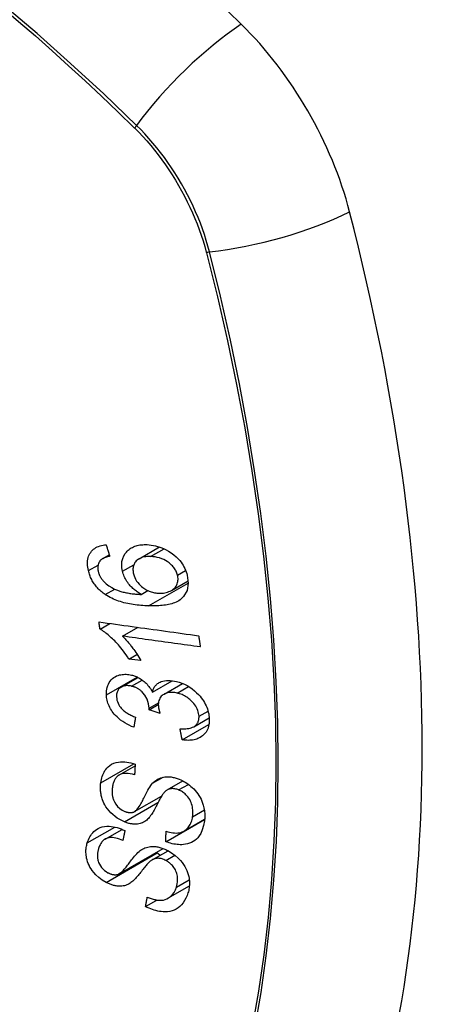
# Model space of a CAD drawing. Header units: inches. Extents: x 241.9 to 284.8, y 91.2 to 133.8.
# Tile 19 of 33: x 244.962 to 245.265, y 130.07 to 130.769. Entities that reach past the tile are written whole.
import ezdxf

# ---------------------------------------------------------------- set-up
doc = ezdxf.new("R2010")
doc.units = ezdxf.units.IN
doc.header["$MEASUREMENT"] = 0
doc.layers.add('Visible Edges(ANSI)', color=7, linetype='Continuous', lineweight=25)
doc.layers.add('Visible Tangent Edges(ANSI)', color=7, linetype='Continuous', lineweight=25)

msp = doc.modelspace()

# ---------------------------------------------------------------- linework, layer by layer
at = {"layer": 'Visible Edges(ANSI)'}
for p, q in [((245.02084, 130.38637), (245.02553, 130.38907)), ((245.04663, 130.38628), (245.06117, 130.39465)), ((245.06966, 130.36382), (245.08147, 130.37062)), ((245.04807, 130.36101), (245.05282, 130.36375)), ((245.01894, 130.33632), (245.02602, 130.3404)), ((245.03498, 130.33134), (245.04592, 130.33764)), ((245.03943, 130.31516), (245.04517, 130.31847)), ((245.04783, 130.31402), (245.03943, 130.31516)), ((245.03403, 130.29524), (245.0459, 130.30208)), ((245.05609, 130.29167), (245.07014, 130.29976)), ((245.06438, 130.29021), (245.07758, 130.29781)), ((245.05383, 130.27905), (245.06031, 130.28278)), ((245.06156, 130.27642), (245.05383, 130.27905)), ((245.08553, 130.26714), (245.0964, 130.2734)), ((245.07726, 130.25778), (245.09624, 130.26871)), ((245.03239, 130.23285), (245.04383, 130.23943)), ((245.06669, 130.22226), (245.07777, 130.22864)), ((245.04349, 130.20685), (245.0626, 130.21785)), ((245.06562, 130.18552), (245.09307, 130.20133)), ((245.07842, 130.19296), (245.09319, 130.20147)), ((245.09307, 130.20133), (245.09308, 130.2014)), ((245.09317, 130.20126), (245.09307, 130.20133)), ((245.02259, 130.18738), (245.03459, 130.19429)), ((245.0325, 130.16278), (245.0637, 130.18075)), ((245.05603, 130.17265), (245.06727, 130.17913)), ((245.06718, 130.14536), (245.08235, 130.1541)), ((245.05125, 130.13949), (245.05935, 130.14415))]:
    msp.add_line(p, q, dxfattribs=at)
at = {"layer": 'Visible Edges(ANSI)', "flags": 128}
for points in [[(245.0107, 130.37789), (245.01045, 130.37908), (245.01025, 130.38027), (245.01011, 130.38146), (245.01005, 130.38263), (245.01005, 130.38378), (245.01014, 130.38491), (245.0103, 130.38601), (245.01055, 130.38707), (245.01087, 130.38807), (245.01128, 130.38903), (245.01176, 130.38995), (245.01232, 130.39081), (245.01295, 130.39162), (245.01364, 130.39236), (245.0144, 130.39303), (245.01522, 130.39364), (245.01609, 130.39419), (245.01702, 130.39466), (245.01798, 130.39507), (245.01898, 130.39542), (245.02002, 130.39571), (245.02108, 130.39594), (245.02216, 130.39612), (245.02327, 130.39624)], [(245.02327, 130.39624), (245.02338, 130.3959), (245.02348, 130.39556), (245.02359, 130.39522), (245.0237, 130.39488), (245.02381, 130.39454), (245.02391, 130.3942), (245.02402, 130.39386), (245.02413, 130.39352), (245.02423, 130.39318), (245.02434, 130.39284), (245.02445, 130.3925), (245.02456, 130.39216), (245.02466, 130.39182), (245.02477, 130.39148), (245.02488, 130.39113), (245.02499, 130.39079), (245.02509, 130.39045), (245.0252, 130.39011), (245.02531, 130.38977), (245.02542, 130.38943), (245.02553, 130.38909), (245.02563, 130.38875), (245.02574, 130.38841), (245.02585, 130.38807)], [(245.03491, 130.37744), (245.03447, 130.37984), (245.03434, 130.3822), (245.03454, 130.38446), (245.03507, 130.38657), (245.03588, 130.38844), (245.03678, 130.38992), (245.03763, 130.39101), (245.03829, 130.39174), (245.03893, 130.39236), (245.03962, 130.39294), (245.04034, 130.39347), (245.0411, 130.39396), (245.0419, 130.3944), (245.04274, 130.39479), (245.0436, 130.39514), (245.0445, 130.39544), (245.04541, 130.39569), (245.04635, 130.3959), (245.0473, 130.39607), (245.04827, 130.39619), (245.04926, 130.39627), (245.05026, 130.39632), (245.05127, 130.39633), (245.0523, 130.39631)], [(245.0523, 130.39631), (245.05379, 130.39622), (245.05529, 130.39605), (245.0568, 130.39581), (245.05832, 130.39548), (245.05984, 130.39507), (245.06136, 130.39459), (245.06287, 130.39403), (245.06437, 130.39338), (245.06593, 130.39263), (245.06765, 130.39169), (245.06946, 130.39053), (245.07134, 130.38913), (245.07305, 130.38764), (245.07444, 130.38623), (245.07555, 130.38495), (245.07642, 130.38385), (245.07717, 130.38277), (245.07787, 130.38167), (245.07851, 130.38054), (245.07908, 130.37939), (245.0796, 130.37823), (245.08005, 130.37705), (245.08044, 130.37587), (245.08077, 130.37469)], [(245.01935, 130.38524), (245.01913, 130.38498), (245.01893, 130.38471), (245.01873, 130.38444), (245.01855, 130.38416), (245.01838, 130.38387), (245.01822, 130.38357), (245.01807, 130.38326), (245.01794, 130.38295), (245.01782, 130.38262), (245.01771, 130.3823), (245.01762, 130.38196), (245.01754, 130.38162), (245.01748, 130.38128), (245.01743, 130.38092), (245.01739, 130.38056), (245.01737, 130.3802), (245.01737, 130.37982), (245.01738, 130.37945), (245.0174, 130.37907), (245.01743, 130.37868), (245.01748, 130.3783), (245.01755, 130.37791), (245.01762, 130.37752), (245.01771, 130.37714)], [(245.02585, 130.38807), (245.02555, 130.38801), (245.02525, 130.38795), (245.02495, 130.38788), (245.02465, 130.38781), (245.02435, 130.38773), (245.02405, 130.38765), (245.02375, 130.38756), (245.02345, 130.38747), (245.02316, 130.38738), (245.02287, 130.38728), (245.02258, 130.38718), (245.0223, 130.38707), (245.02202, 130.38695), (245.02175, 130.38683), (245.02148, 130.38671), (245.02122, 130.38658), (245.02096, 130.38644), (245.02071, 130.3863), (245.02046, 130.38614), (245.02022, 130.38598), (245.01999, 130.38581), (245.01977, 130.38563), (245.01955, 130.38544), (245.01935, 130.38524)], [(245.05485, 130.38787), (245.05366, 130.38789), (245.05249, 130.38785), (245.05134, 130.38774), (245.05022, 130.38757), (245.04913, 130.38731), (245.0481, 130.38697), (245.04712, 130.38654), (245.0462, 130.38602), (245.04538, 130.38541), (245.0447, 130.38478), (245.04416, 130.38416), (245.04373, 130.38357), (245.04339, 130.38302), (245.0431, 130.38244), (245.04285, 130.38183), (245.04264, 130.3812), (245.04249, 130.38054), (245.04238, 130.37986), (245.04233, 130.37917), (245.04232, 130.37845), (245.04236, 130.37773), (245.04244, 130.37699), (245.04257, 130.37625), (245.04273, 130.37551)], [(245.07393, 130.37473), (245.07373, 130.37542), (245.0735, 130.3761), (245.07323, 130.37678), (245.07293, 130.37745), (245.07258, 130.37811), (245.07219, 130.37877), (245.07176, 130.37941), (245.0713, 130.38003), (245.07081, 130.38063), (245.07029, 130.38122), (245.06974, 130.38178), (245.06918, 130.38231), (245.06859, 130.38283), (245.06798, 130.38332), (245.06735, 130.3838), (245.06655, 130.38436), (245.06552, 130.38499), (245.06426, 130.38566), (245.06277, 130.38631), (245.06118, 130.38686), (245.05958, 130.38728), (245.05799, 130.38758), (245.05641, 130.38777), (245.05485, 130.38787)], [(245.02262, 130.36091), (245.02188, 130.36143), (245.02115, 130.36197), (245.02044, 130.36252), (245.01974, 130.36311), (245.01906, 130.36371), (245.0184, 130.36433), (245.01775, 130.36497), (245.01713, 130.36563), (245.01653, 130.36631), (245.01596, 130.367), (245.01541, 130.36771), (245.01489, 130.36844), (245.01439, 130.36918), (245.01391, 130.36993), (245.01347, 130.3707), (245.01305, 130.37148), (245.01267, 130.37226), (245.01231, 130.37305), (245.01198, 130.37385), (245.01167, 130.37465), (245.01139, 130.37545), (245.01114, 130.37626), (245.01091, 130.37707), (245.0107, 130.37789)], [(245.01771, 130.37714), (245.01779, 130.37683), (245.01787, 130.37652), (245.01796, 130.37621), (245.01806, 130.3759), (245.01817, 130.37559), (245.01829, 130.37528), (245.01841, 130.37498), (245.01854, 130.37467), (245.01868, 130.37437), (245.01882, 130.37407), (245.01898, 130.37377), (245.01914, 130.37348), (245.01931, 130.37318), (245.01949, 130.37289), (245.01967, 130.37261), (245.01986, 130.37233), (245.02005, 130.37205), (245.02026, 130.37177), (245.02047, 130.37151), (245.02068, 130.37124), (245.02091, 130.37098), (245.02113, 130.37072), (245.02137, 130.37047), (245.02161, 130.37021)], [(245.04807, 130.36101), (245.04739, 130.36141), (245.04671, 130.36183), (245.04605, 130.36226), (245.04539, 130.36271), (245.04474, 130.36318), (245.0441, 130.36366), (245.04348, 130.36417), (245.04286, 130.36469), (245.04225, 130.36525), (245.04164, 130.36583), (245.04103, 130.36646), (245.04043, 130.36713), (245.03983, 130.36784), (245.03924, 130.36859), (245.03865, 130.3694), (245.03808, 130.37025), (245.03754, 130.37111), (245.03704, 130.37198), (245.03658, 130.37287), (245.03616, 130.37377), (245.03578, 130.37468), (245.03545, 130.3756), (245.03516, 130.37651), (245.03491, 130.37744)], [(245.04273, 130.37551), (245.04311, 130.37422), (245.0436, 130.37295), (245.04421, 130.37171), (245.04493, 130.37051), (245.04577, 130.36935), (245.04669, 130.36829), (245.0476, 130.36737), (245.04846, 130.3666), (245.04923, 130.36597), (245.04994, 130.36544), (245.05067, 130.36495), (245.05142, 130.36449), (245.05218, 130.36407), (245.05295, 130.36369), (245.05373, 130.36334), (245.05453, 130.36303), (245.05533, 130.36276), (245.05613, 130.36253), (245.05693, 130.36233), (245.05772, 130.36217), (245.05852, 130.36204), (245.05931, 130.36194), (245.0601, 130.36188), (245.06088, 130.36184)], [(245.08077, 130.37469), (245.08154, 130.36897), (245.08069, 130.36375), (245.07828, 130.3595), (245.07584, 130.35716), (245.07482, 130.35648), (245.07389, 130.35595), (245.07292, 130.35548), (245.07191, 130.35506), (245.07087, 130.35468), (245.06981, 130.35435), (245.06873, 130.35407), (245.06764, 130.35381), (245.06652, 130.3536), (245.06538, 130.35341), (245.06422, 130.35325), (245.06304, 130.35312), (245.06185, 130.35301), (245.06065, 130.35293), (245.05943, 130.35287), (245.05822, 130.35283), (245.05701, 130.35281), (245.05579, 130.35281), (245.05458, 130.35283), (245.05339, 130.35286)], [(245.06088, 130.36184), (245.06194, 130.36183), (245.06297, 130.36187), (245.06398, 130.36197), (245.06497, 130.36213), (245.06594, 130.36235), (245.0669, 130.36262), (245.06784, 130.36295), (245.06875, 130.36335), (245.06962, 130.3638), (245.07042, 130.3643), (245.07116, 130.36487), (245.07184, 130.3655), (245.07244, 130.3662), (245.07297, 130.36696), (245.07339, 130.36775), (245.07372, 130.36855), (245.07397, 130.36934), (245.07413, 130.37011), (245.07424, 130.37086), (245.07429, 130.3716), (245.07428, 130.37237), (245.07422, 130.37315), (245.0741, 130.37394), (245.07393, 130.37473)], [(245.02161, 130.37021), (245.02336, 130.36859), (245.02526, 130.36715), (245.02727, 130.3659), (245.02933, 130.36483), (245.03127, 130.36399), (245.03296, 130.36337), (245.03434, 130.36294), (245.03532, 130.36268), (245.0361, 130.36249), (245.03689, 130.36231), (245.03769, 130.36215), (245.03849, 130.362), (245.0393, 130.36186), (245.04011, 130.36173), (245.04093, 130.36162), (245.04174, 130.36151), (245.04256, 130.36142), (245.04336, 130.36134), (245.04417, 130.36126), (245.04497, 130.3612), (245.04576, 130.36114), (245.04654, 130.36109), (245.04731, 130.36105), (245.04807, 130.36101)], [(245.05339, 130.35286), (245.05204, 130.35291), (245.05068, 130.35298), (245.04933, 130.35306), (245.04797, 130.35317), (245.04661, 130.3533), (245.04526, 130.35344), (245.04391, 130.35361), (245.04256, 130.3538), (245.04122, 130.35402), (245.03989, 130.35426), (245.03857, 130.35452), (245.03726, 130.35481), (245.03596, 130.35513), (245.03467, 130.35548), (245.0334, 130.35585), (245.03215, 130.35626), (245.03091, 130.3567), (245.02969, 130.35717), (245.02848, 130.35768), (245.02728, 130.35823), (245.02608, 130.35883), (245.02491, 130.35947), (245.02375, 130.36016), (245.02262, 130.36091)], [(245.01894, 130.33632), (245.01891, 130.33654), (245.01888, 130.33675), (245.01885, 130.33697), (245.01882, 130.33718), (245.01879, 130.3374), (245.01875, 130.33761), (245.01872, 130.33783), (245.01869, 130.33804), (245.01866, 130.33826), (245.01863, 130.33847), (245.0186, 130.33869), (245.01857, 130.3389), (245.01854, 130.33912), (245.01851, 130.33933), (245.01848, 130.33955), (245.01845, 130.33976), (245.01842, 130.33998), (245.01839, 130.34019), (245.01836, 130.34041), (245.01833, 130.34062), (245.0183, 130.34084), (245.01827, 130.34105), (245.01824, 130.34127), (245.01821, 130.34148)], [(245.01821, 130.34148), (245.02114, 130.34108), (245.02407, 130.34067), (245.02701, 130.34026), (245.02995, 130.33985), (245.0329, 130.33944), (245.03586, 130.33903), (245.03881, 130.33862), (245.04177, 130.33821), (245.04474, 130.3378), (245.0477, 130.33739), (245.05066, 130.33698), (245.05363, 130.33657), (245.05659, 130.33616), (245.05955, 130.33575), (245.06251, 130.33534), (245.06547, 130.33493), (245.06842, 130.33452), (245.07137, 130.33411), (245.07431, 130.3337), (245.07725, 130.3333), (245.08018, 130.33289), (245.0831, 130.33249), (245.08602, 130.33208), (245.08892, 130.33168)], [(245.03943, 130.31516), (245.03848, 130.31665), (245.03753, 130.31807), (245.03659, 130.31942), (245.03565, 130.3207), (245.03471, 130.32192), (245.03378, 130.32308), (245.03287, 130.32417), (245.03196, 130.32521), (245.03108, 130.32619), (245.03021, 130.32712), (245.02936, 130.32799), (245.02853, 130.32881), (245.02773, 130.32958), (245.02696, 130.3303), (245.02621, 130.33098), (245.02546, 130.33164), (245.02469, 130.33229), (245.0239, 130.33293), (245.0231, 130.33356), (245.02229, 130.33416), (245.02147, 130.33474), (245.02063, 130.3353), (245.01979, 130.33583), (245.01894, 130.33632)], [(245.03498, 130.33134), (245.03547, 130.33086), (245.03595, 130.33037), (245.03643, 130.32987), (245.0369, 130.32936), (245.03737, 130.32884), (245.03783, 130.32832), (245.03828, 130.32779), (245.03873, 130.32726), (245.03917, 130.32672), (245.03961, 130.32618), (245.04004, 130.32564), (245.04046, 130.3251), (245.04087, 130.32456), (245.04128, 130.32403), (245.04174, 130.32341), (245.04228, 130.32267), (245.04289, 130.32182), (245.04356, 130.32088), (245.04426, 130.31985), (245.04498, 130.31876), (245.04572, 130.31762), (245.04645, 130.31644), (245.04716, 130.31523), (245.04783, 130.31402)], [(245.09013, 130.32374), (245.08785, 130.32405), (245.08556, 130.32437), (245.08328, 130.32468), (245.08098, 130.325), (245.07869, 130.32531), (245.07639, 130.32563), (245.07409, 130.32595), (245.07179, 130.32626), (245.06949, 130.32658), (245.06719, 130.3269), (245.06488, 130.32722), (245.06258, 130.32753), (245.06027, 130.32785), (245.05797, 130.32817), (245.05566, 130.32849), (245.05336, 130.3288), (245.05106, 130.32912), (245.04875, 130.32944), (245.04645, 130.32976), (245.04415, 130.33007), (245.04186, 130.33039), (245.03956, 130.33071), (245.03727, 130.33102), (245.03498, 130.33134)], [(245.08892, 130.33168), (245.08897, 130.33135), (245.08902, 130.33102), (245.08907, 130.33069), (245.08912, 130.33036), (245.08917, 130.33003), (245.08922, 130.32969), (245.08927, 130.32936), (245.08932, 130.32903), (245.08937, 130.3287), (245.08942, 130.32837), (245.08947, 130.32804), (245.08952, 130.32771), (245.08957, 130.32738), (245.08963, 130.32705), (245.08968, 130.32671), (245.08973, 130.32638), (245.08978, 130.32605), (245.08983, 130.32572), (245.08988, 130.32539), (245.08993, 130.32506), (245.08998, 130.32473), (245.09003, 130.3244), (245.09008, 130.32407), (245.09013, 130.32374)], [(245.02347, 130.28984), (245.02346, 130.29119), (245.02354, 130.29252), (245.02372, 130.29381), (245.02401, 130.29505), (245.02439, 130.29625), (245.02488, 130.29739), (245.02547, 130.29847), (245.02614, 130.29948), (245.0269, 130.3004), (245.02775, 130.30124), (245.0287, 130.30199), (245.02971, 130.30263), (245.03074, 130.30314), (245.03177, 130.30354), (245.03277, 130.30383), (245.03374, 130.30404), (245.03465, 130.30419), (245.03556, 130.30428), (245.03648, 130.30432), (245.03742, 130.30432), (245.03836, 130.30426), (245.03932, 130.30415), (245.04029, 130.30399), (245.04127, 130.30378)], [(245.04127, 130.30378), (245.04193, 130.30361), (245.04259, 130.30342), (245.04324, 130.30321), (245.04389, 130.30297), (245.04454, 130.30271), (245.04519, 130.30243), (245.04583, 130.30212), (245.04646, 130.30179), (245.04708, 130.30144), (245.0477, 130.30107), (245.04832, 130.30067), (245.04896, 130.30022), (245.04962, 130.29972), (245.05029, 130.29918), (245.05097, 130.29858), (245.05165, 130.29793), (245.05233, 130.29722), (245.05297, 130.29648), (245.05358, 130.29572), (245.05415, 130.29494), (245.05468, 130.29414), (245.05518, 130.29333), (245.05565, 130.29251), (245.05609, 130.29167)], [(245.05609, 130.29167), (245.05624, 130.29228), (245.05643, 130.29287), (245.05664, 130.29345), (245.05688, 130.29401), (245.05714, 130.29455), (245.05744, 130.29507), (245.05776, 130.29557), (245.05812, 130.29606), (245.05851, 130.29652), (245.05892, 130.29695), (245.05936, 130.29735), (245.05983, 130.29773), (245.06033, 130.29807), (245.06089, 130.29841), (245.06158, 130.29877), (245.06244, 130.29913), (245.06346, 130.29945), (245.06466, 130.29972), (245.06601, 130.29989), (245.06741, 130.29994), (245.06883, 130.29989), (245.07028, 130.29974), (245.07175, 130.29951), (245.07323, 130.29919)], [(245.07323, 130.29919), (245.07516, 130.29867), (245.07707, 130.298), (245.07898, 130.2972), (245.08084, 130.29625), (245.08264, 130.29517), (245.08437, 130.29395), (245.08602, 130.29262), (245.0875, 130.29127), (245.08879, 130.28995), (245.0899, 130.28871), (245.09081, 130.28758), (245.0916, 130.28651), (245.09234, 130.28542), (245.09302, 130.28432), (245.09363, 130.28319), (245.09419, 130.28204), (245.09469, 130.28088), (245.09512, 130.27972), (245.09549, 130.27856), (245.0958, 130.2774), (245.09604, 130.27624), (245.09623, 130.27508), (245.09636, 130.27393), (245.09644, 130.27279)], [(245.0414, 130.29587), (245.04067, 130.29603), (245.03994, 130.29615), (245.03922, 130.29624), (245.03851, 130.29628), (245.03781, 130.29627), (245.03712, 130.29622), (245.03646, 130.29613), (245.03583, 130.29598), (245.03521, 130.29579), (245.03463, 130.29555), (245.03406, 130.29526), (245.03353, 130.29493), (245.03303, 130.29455), (245.03258, 130.29413), (245.03217, 130.29368), (245.03181, 130.29319), (245.0315, 130.29267), (245.03124, 130.29211), (245.03102, 130.29152), (245.03086, 130.29091), (245.03075, 130.29027), (245.03067, 130.28962), (245.03065, 130.28895), (245.03066, 130.28827)], [(245.05388, 130.28026), (245.05343, 130.28342), (245.05235, 130.28657), (245.05074, 130.28951), (245.04942, 130.29127), (245.04892, 130.29181), (245.04858, 130.29214), (245.04824, 130.29246), (245.04789, 130.29276), (245.04753, 130.29305), (245.04716, 130.29332), (245.04678, 130.29359), (245.04639, 130.29384), (245.046, 130.29408), (245.04559, 130.29431), (245.04519, 130.29452), (245.04477, 130.29472), (245.04436, 130.29491), (245.04394, 130.29508), (245.04352, 130.29524), (245.0431, 130.29539), (245.04267, 130.29553), (245.04225, 130.29565), (245.04183, 130.29577), (245.0414, 130.29587)], [(245.0737, 130.29098), (245.07289, 130.29116), (245.07209, 130.2913), (245.07129, 130.29141), (245.0705, 130.29147), (245.06972, 130.2915), (245.06895, 130.29148), (245.0682, 130.29142), (245.06746, 130.29132), (245.06675, 130.29116), (245.06607, 130.29096), (245.06542, 130.29072), (245.06479, 130.29043), (245.06419, 130.29009), (245.0636, 130.2897), (245.06301, 130.28923), (245.06244, 130.28868), (245.0619, 130.28804), (245.06143, 130.28732), (245.06104, 130.28654), (245.06074, 130.28571), (245.06052, 130.28484), (245.06038, 130.28393), (245.06032, 130.28299), (245.06033, 130.28203)], [(245.08919, 130.27456), (245.0891, 130.27558), (245.08894, 130.2766), (245.08869, 130.27764), (245.08836, 130.27867), (245.08794, 130.27969), (245.08744, 130.2807), (245.08685, 130.2817), (245.08621, 130.28265), (245.08554, 130.28352), (245.08485, 130.28432), (245.08418, 130.28505), (245.08349, 130.28572), (245.08278, 130.28636), (245.08204, 130.28697), (245.08128, 130.28755), (245.08049, 130.28809), (245.07968, 130.28859), (245.07885, 130.28906), (245.07801, 130.28948), (245.07716, 130.28986), (245.0763, 130.29019), (245.07544, 130.29049), (245.07457, 130.29075), (245.0737, 130.29098)], [(245.04293, 130.26668), (245.04131, 130.26736), (245.0397, 130.2681), (245.03812, 130.26892), (245.03656, 130.26982), (245.03504, 130.2708), (245.03357, 130.27186), (245.03221, 130.27297), (245.03101, 130.27405), (245.02998, 130.2751), (245.02908, 130.2761), (245.02832, 130.27704), (245.02763, 130.27796), (245.02699, 130.2789), (245.02641, 130.27986), (245.02587, 130.28083), (245.02539, 130.28182), (245.02496, 130.28283), (245.02459, 130.28383), (245.02428, 130.28484), (245.02401, 130.28584), (245.02381, 130.28685), (245.02365, 130.28785), (245.02354, 130.28885), (245.02347, 130.28984)], [(245.03066, 130.28827), (245.03076, 130.28717), (245.03096, 130.28606), (245.03127, 130.28495), (245.03171, 130.28385), (245.03226, 130.28276), (245.03288, 130.28177), (245.03349, 130.28092), (245.03407, 130.28023), (245.03458, 130.27967), (245.03511, 130.27914), (245.03567, 130.27864), (245.03625, 130.27816), (245.03684, 130.2777), (245.03746, 130.27726), (245.03808, 130.27685), (245.03873, 130.27645), (245.03938, 130.27607), (245.04004, 130.27572), (245.04071, 130.27538), (245.04139, 130.27506), (245.04207, 130.27475), (245.04275, 130.27446), (245.04343, 130.27419), (245.04411, 130.27394)], [(245.05383, 130.27905), (245.05384, 130.2791), (245.05384, 130.27915), (245.05384, 130.2792), (245.05385, 130.27925), (245.05385, 130.2793), (245.05386, 130.27935), (245.05386, 130.2794), (245.05386, 130.27945), (245.05387, 130.2795), (245.05387, 130.27956), (245.05387, 130.27961), (245.05388, 130.27966), (245.05388, 130.27971), (245.05388, 130.27976), (245.05388, 130.27981), (245.05388, 130.27986), (245.05388, 130.27991), (245.05389, 130.27996), (245.05389, 130.28001), (245.05389, 130.28006), (245.05389, 130.28011), (245.05389, 130.28016), (245.05388, 130.28021), (245.05388, 130.28026)], [(245.06033, 130.28203), (245.06034, 130.2818), (245.06036, 130.28158), (245.06038, 130.28135), (245.0604, 130.28113), (245.06043, 130.2809), (245.06047, 130.28067), (245.06051, 130.28044), (245.06055, 130.28021), (245.06059, 130.27997), (245.06064, 130.27974), (245.06069, 130.2795), (245.06075, 130.27926), (245.0608, 130.27902), (245.06086, 130.27878), (245.06092, 130.27854), (245.06099, 130.2783), (245.06105, 130.27806), (245.06112, 130.27782), (245.06119, 130.27758), (245.06126, 130.27735), (245.06133, 130.27711), (245.06141, 130.27688), (245.06148, 130.27665), (245.06156, 130.27642)], [(245.04411, 130.27394), (245.04406, 130.27363), (245.04401, 130.27333), (245.04396, 130.27303), (245.04391, 130.27273), (245.04386, 130.27242), (245.04381, 130.27212), (245.04377, 130.27182), (245.04372, 130.27152), (245.04367, 130.27121), (245.04362, 130.27091), (245.04357, 130.27061), (245.04352, 130.27031), (245.04347, 130.27), (245.04342, 130.2697), (245.04337, 130.2694), (245.04332, 130.2691), (245.04327, 130.26879), (245.04323, 130.26849), (245.04318, 130.26819), (245.04313, 130.26789), (245.04308, 130.26759), (245.04303, 130.26728), (245.04298, 130.26698), (245.04293, 130.26668)], [(245.07571, 130.26568), (245.07676, 130.26564), (245.0778, 130.26562), (245.07884, 130.26563), (245.07987, 130.26568), (245.08087, 130.26577), (245.08185, 130.26591), (245.0828, 130.2661), (245.08372, 130.26636), (245.0846, 130.26668), (245.08542, 130.26707), (245.08613, 130.26752), (245.08672, 130.26799), (245.0872, 130.26846), (245.0876, 130.26892), (245.08793, 130.26938), (245.08823, 130.26987), (245.08849, 130.27038), (245.0887, 130.27091), (245.08888, 130.27147), (245.08902, 130.27206), (245.08912, 130.27266), (245.08918, 130.27328), (245.0892, 130.27392), (245.08919, 130.27456)], [(245.09644, 130.27279), (245.09645, 130.27102), (245.09632, 130.2693), (245.09603, 130.26764), (245.09557, 130.26606), (245.09493, 130.26458), (245.09415, 130.26327), (245.09331, 130.26219), (245.09247, 130.26131), (245.09166, 130.26062), (245.0909, 130.26006), (245.09012, 130.25957), (245.0893, 130.25912), (245.08845, 130.25873), (245.08756, 130.25838), (245.08663, 130.25809), (245.08566, 130.25785), (245.08467, 130.25767), (245.08366, 130.25754), (245.08264, 130.25747), (245.08159, 130.25744), (245.08053, 130.25746), (245.07945, 130.25752), (245.07836, 130.25763), (245.07726, 130.25778)], [(245.07726, 130.25778), (245.0772, 130.25811), (245.07713, 130.25844), (245.07707, 130.25877), (245.077, 130.2591), (245.07694, 130.25943), (245.07687, 130.25975), (245.07681, 130.26008), (245.07674, 130.26041), (245.07668, 130.26074), (245.07661, 130.26107), (245.07655, 130.2614), (245.07648, 130.26173), (245.07642, 130.26206), (245.07636, 130.26239), (245.07629, 130.26272), (245.07623, 130.26305), (245.07616, 130.26338), (245.0761, 130.26371), (245.07603, 130.26404), (245.07597, 130.26437), (245.07591, 130.2647), (245.07584, 130.26503), (245.07578, 130.26536), (245.07571, 130.26568)], [(245.0195, 130.22737), (245.01968, 130.22853), (245.01992, 130.22968), (245.02021, 130.2308), (245.02055, 130.23189), (245.02094, 130.23296), (245.02139, 130.23399), (245.0219, 130.23498), (245.02247, 130.23594), (245.02311, 130.23685), (245.02383, 130.23774), (245.02473, 130.23866), (245.02583, 130.23958), (245.02716, 130.24044), (245.02873, 130.24118), (245.03036, 130.24171), (245.03198, 130.24203), (245.03356, 130.24219), (245.03505, 130.24222), (245.0365, 130.24215), (245.03795, 130.24199), (245.03942, 130.24174), (245.0409, 130.24139), (245.04239, 130.24096), (245.04389, 130.24045)], [(245.04389, 130.24045), (245.04387, 130.24014), (245.04385, 130.23983), (245.04383, 130.23951), (245.04382, 130.2392), (245.0438, 130.23888), (245.04378, 130.23857), (245.04376, 130.23826), (245.04374, 130.23794), (245.04373, 130.23763), (245.04371, 130.23731), (245.04369, 130.237), (245.04367, 130.23669), (245.04366, 130.23637), (245.04364, 130.23606), (245.04362, 130.23574), (245.0436, 130.23543), (245.04359, 130.23512), (245.04357, 130.2348), (245.04355, 130.23449), (245.04354, 130.23418), (245.04352, 130.23386), (245.0435, 130.23355), (245.04349, 130.23324), (245.04347, 130.23292)], [(245.04347, 130.23292), (245.04191, 130.23336), (245.04035, 130.2337), (245.03882, 130.23392), (245.03732, 130.234), (245.03588, 130.23393), (245.03451, 130.23369), (245.03332, 130.2333), (245.03241, 130.23285), (245.03174, 130.23242), (245.03126, 130.23204), (245.03083, 130.23163), (245.03042, 130.23119), (245.03006, 130.23071), (245.02972, 130.23022), (245.02942, 130.2297), (245.02914, 130.22916), (245.02889, 130.22861), (245.02867, 130.22803), (245.02847, 130.22745), (245.0283, 130.22685), (245.02814, 130.22624), (245.02801, 130.22563), (245.02789, 130.22501), (245.02779, 130.22438)], [(245.05626, 130.227), (245.05695, 130.22769), (245.05769, 130.22835), (245.05846, 130.22896), (245.05928, 130.22952), (245.06015, 130.23003), (245.06106, 130.23047), (245.06203, 130.23086), (245.063, 130.23116), (245.06395, 130.23137), (245.06485, 130.23152), (245.06572, 130.2316), (245.06653, 130.23163), (245.06729, 130.23162), (245.06799, 130.23159), (245.06869, 130.23153), (245.06939, 130.23144), (245.0701, 130.23133), (245.07081, 130.23119), (245.07151, 130.23103), (245.07222, 130.23084), (245.07294, 130.23063), (245.07365, 130.2304), (245.07436, 130.23015), (245.07508, 130.22988)], [(245.07508, 130.22988), (245.0762, 130.2294), (245.0773, 130.22888), (245.07839, 130.22831), (245.07946, 130.22768), (245.08051, 130.22701), (245.08153, 130.22629), (245.08252, 130.22553), (245.08349, 130.22473), (245.08444, 130.22388), (245.08541, 130.22294), (245.08638, 130.2219), (245.08733, 130.22078), (245.08826, 130.21957), (245.08913, 130.21828), (245.08991, 130.21696), (245.09061, 130.21563), (245.09122, 130.21429), (245.09175, 130.21292), (245.09224, 130.21144), (245.09271, 130.20959), (245.0931, 130.2074), (245.09331, 130.20497), (245.09328, 130.20257), (245.09304, 130.20024)], [(245.03626, 130.19955), (245.03113, 130.20227), (245.02668, 130.20592), (245.02415, 130.20881), (245.02312, 130.2103), (245.02231, 130.21166), (245.02166, 130.21295), (245.02114, 130.21412), (245.02075, 130.21515), (245.02046, 130.21602), (245.02022, 130.21681), (245.02002, 130.21759), (245.01983, 130.21837), (245.01968, 130.21914), (245.01954, 130.21991), (245.01944, 130.22068), (245.01935, 130.22145), (245.01929, 130.22221), (245.01926, 130.22296), (245.01924, 130.22372), (245.01925, 130.22446), (245.01928, 130.2252), (245.01933, 130.22593), (245.0194, 130.22665), (245.0195, 130.22737)], [(245.02779, 130.22438), (245.02773, 130.22387), (245.02767, 130.22337), (245.02762, 130.22286), (245.02758, 130.22234), (245.02756, 130.22182), (245.02754, 130.2213), (245.02754, 130.22078), (245.02755, 130.22025), (245.02757, 130.21971), (245.02762, 130.21917), (245.02767, 130.21863), (245.02775, 130.21808), (245.02785, 130.21753), (245.02797, 130.21698), (245.02811, 130.21643), (245.02828, 130.21587), (245.02847, 130.21532), (245.0287, 130.21474), (245.0292, 130.21372), (245.03013, 130.21224), (245.03143, 130.2106), (245.03297, 130.20914), (245.03472, 130.20793), (245.03659, 130.20702)], [(245.04319, 130.20669), (245.04381, 130.20705), (245.04443, 130.20755), (245.04505, 130.20818), (245.04566, 130.20892), (245.04626, 130.20974), (245.04684, 130.2106), (245.04738, 130.21148), (245.04788, 130.21234), (245.04834, 130.21319), (245.04878, 130.21402), (245.04921, 130.21485), (245.04962, 130.21568), (245.05004, 130.21653), (245.05046, 130.21739), (245.0509, 130.21827), (245.05136, 130.21919), (245.05185, 130.22014), (245.05239, 130.22114), (245.05297, 130.22218), (245.0536, 130.22325), (245.05425, 130.2243), (245.05492, 130.2253), (245.05559, 130.22621), (245.05626, 130.227)], [(245.07474, 130.22225), (245.07407, 130.22249), (245.07341, 130.22271), (245.07274, 130.22289), (245.07207, 130.22303), (245.07141, 130.22312), (245.07076, 130.22317), (245.07012, 130.22318), (245.06953, 130.22315), (245.06898, 130.22308), (245.06848, 130.22298), (245.06801, 130.22285), (245.06759, 130.22269), (245.06719, 130.22252), (245.0668, 130.22232), (245.06644, 130.2221), (245.06608, 130.22187), (245.06574, 130.22161), (245.06541, 130.22134), (245.0651, 130.22106), (245.0648, 130.22076), (245.06451, 130.22046), (245.06423, 130.22014), (245.06397, 130.21982), (245.06372, 130.2195)], [(245.08462, 130.20323), (245.08474, 130.20418), (245.08482, 130.20515), (245.08486, 130.20614), (245.08485, 130.20714), (245.08478, 130.20815), (245.08467, 130.20917), (245.08449, 130.21021), (245.08425, 130.21125), (245.08396, 130.21228), (245.08359, 130.21332), (245.08315, 130.21435), (245.08264, 130.21536), (245.08203, 130.21636), (245.08134, 130.21731), (245.08064, 130.21814), (245.07993, 130.21887), (245.07925, 130.21949), (245.07862, 130.22001), (245.07801, 130.22047), (245.07738, 130.22089), (245.07674, 130.22128), (245.07609, 130.22163), (245.07542, 130.22196), (245.07474, 130.22225)], [(245.06372, 130.2195), (245.06339, 130.21906), (245.06304, 130.21854), (245.06267, 130.21795), (245.06228, 130.2173), (245.06188, 130.21658), (245.06146, 130.21582), (245.06103, 130.21502), (245.06059, 130.21418), (245.06013, 130.21332), (245.05967, 130.21244), (245.05921, 130.21154), (245.05874, 130.21064), (245.05826, 130.20974), (245.05778, 130.20886), (245.05731, 130.20799), (245.05683, 130.20714), (245.05636, 130.20633), (245.05588, 130.20555), (245.05539, 130.20477), (245.05487, 130.20401), (245.05434, 130.20328), (245.0538, 130.2026), (245.05325, 130.20198), (245.0527, 130.20143)], [(245.03659, 130.20702), (245.03688, 130.2069), (245.03718, 130.20679), (245.03747, 130.20669), (245.03777, 130.2066), (245.03806, 130.20652), (245.03836, 130.20644), (245.03865, 130.20637), (245.03895, 130.20631), (245.03924, 130.20626), (245.03953, 130.20622), (245.03982, 130.20619), (245.0401, 130.20617), (245.04039, 130.20616), (245.04067, 130.20616), (245.04094, 130.20617), (245.04121, 130.20619), (245.04148, 130.20622), (245.04174, 130.20626), (245.04199, 130.20631), (245.04224, 130.20637), (245.04248, 130.20644), (245.04272, 130.20651), (245.04296, 130.2066), (245.04319, 130.20669)], [(245.0527, 130.20143), (245.05205, 130.20085), (245.05136, 130.20032), (245.05064, 130.19982), (245.04987, 130.19938), (245.04907, 130.19899), (245.04822, 130.19865), (245.04733, 130.19838), (245.04647, 130.19818), (245.04564, 130.19805), (245.04486, 130.19797), (245.04413, 130.19794), (245.04345, 130.19795), (245.04284, 130.19797), (245.04225, 130.19802), (245.04166, 130.19809), (245.04107, 130.19817), (245.04048, 130.19828), (245.03988, 130.19841), (245.03928, 130.19855), (245.03868, 130.19872), (245.03808, 130.1989), (245.03748, 130.1991), (245.03687, 130.19932), (245.03626, 130.19955)], [(245.09304, 130.20024), (245.09239, 130.19693), (245.09146, 130.19387), (245.0904, 130.19145), (245.08931, 130.18964), (245.0883, 130.18835), (245.08732, 130.18733), (245.08625, 130.18642), (245.08507, 130.18562), (245.08378, 130.18494), (245.0824, 130.18438), (245.081, 130.18396), (245.07962, 130.18367), (245.07828, 130.1835), (245.07701, 130.18342), (245.07582, 130.1834), (245.07471, 130.18345), (245.07359, 130.18354), (245.07247, 130.18368), (245.07134, 130.18388), (245.0702, 130.18412), (245.06906, 130.1844), (245.06792, 130.18473), (245.06677, 130.18511), (245.06562, 130.18552)], [(245.06584, 130.19291), (245.06706, 130.19257), (245.06828, 130.19227), (245.0695, 130.19202), (245.07071, 130.19183), (245.07191, 130.19171), (245.07308, 130.19167), (245.07421, 130.19171), (245.07529, 130.19184), (245.07633, 130.19208), (245.07734, 130.19243), (245.07832, 130.1929), (245.07921, 130.19347), (245.08002, 130.1941), (245.08074, 130.19478), (245.08139, 130.1955), (245.08196, 130.19623), (245.08247, 130.19699), (245.08292, 130.19779), (245.08333, 130.19863), (245.08368, 130.19949), (245.08398, 130.20039), (245.08424, 130.20131), (245.08445, 130.20226), (245.08462, 130.20323)], [(245.00992, 130.18474), (245.01029, 130.18586), (245.01072, 130.18695), (245.01121, 130.18801), (245.01175, 130.18904), (245.01236, 130.19002), (245.01302, 130.19095), (245.01375, 130.19183), (245.01455, 130.19266), (245.01543, 130.19344), (245.01644, 130.19419), (245.01762, 130.1949), (245.01897, 130.19552), (245.02052, 130.19601), (245.02217, 130.19634), (245.0238, 130.19648), (245.02538, 130.19648), (245.02689, 130.19636), (245.02829, 130.19617), (245.02968, 130.19589), (245.03107, 130.19553), (245.03246, 130.1951), (245.03384, 130.1946), (245.03523, 130.19402), (245.03661, 130.19337)], [(245.03661, 130.19337), (245.03655, 130.19308), (245.03649, 130.19279), (245.03643, 130.1925), (245.03637, 130.19222), (245.03631, 130.19193), (245.03625, 130.19164), (245.03618, 130.19135), (245.03612, 130.19106), (245.03606, 130.19078), (245.036, 130.19049), (245.03594, 130.1902), (245.03588, 130.18991), (245.03582, 130.18962), (245.03576, 130.18934), (245.0357, 130.18905), (245.03564, 130.18876), (245.03558, 130.18847), (245.03552, 130.18818), (245.03546, 130.1879), (245.0354, 130.18761), (245.03534, 130.18732), (245.03528, 130.18703), (245.03522, 130.18674), (245.03516, 130.18646)], [(245.06562, 130.18552), (245.06562, 130.18583), (245.06563, 130.18614), (245.06564, 130.18644), (245.06565, 130.18675), (245.06566, 130.18706), (245.06567, 130.18737), (245.06568, 130.18767), (245.06569, 130.18798), (245.0657, 130.18829), (245.06571, 130.1886), (245.06572, 130.18891), (245.06572, 130.18921), (245.06573, 130.18952), (245.06574, 130.18983), (245.06575, 130.19014), (245.06576, 130.19045), (245.06577, 130.19075), (245.06578, 130.19106), (245.06579, 130.19137), (245.0658, 130.19168), (245.06581, 130.19199), (245.06582, 130.1923), (245.06583, 130.1926), (245.06584, 130.19291)], [(245.03516, 130.18646), (245.03393, 130.18697), (245.03269, 130.18742), (245.03144, 130.1878), (245.03021, 130.18811), (245.02899, 130.18833), (245.02779, 130.18845), (245.02663, 130.18846), (245.02552, 130.18836), (245.02448, 130.18815), (245.02359, 130.18786), (245.02284, 130.18752), (245.02222, 130.18715), (245.02168, 130.18677), (245.02119, 130.18635), (245.02073, 130.1859), (245.02031, 130.18541), (245.01992, 130.1849), (245.01957, 130.18436), (245.01924, 130.1838), (245.01894, 130.18323), (245.01867, 130.18264), (245.01842, 130.18203), (245.01819, 130.18142), (245.01798, 130.18079)], [(245.02324, 130.15669), (245.02057, 130.1583), (245.01806, 130.1602), (245.01598, 130.16213), (245.01448, 130.16377), (245.01347, 130.16503), (245.0126, 130.16627), (245.01183, 130.16752), (245.01116, 130.1688), (245.01058, 130.17009), (245.0101, 130.17136), (245.00973, 130.17259), (245.00944, 130.17377), (245.00924, 130.17489), (245.00909, 130.17595), (245.00901, 130.17693), (245.00896, 130.17785), (245.00896, 130.17876), (245.00899, 130.17965), (245.00906, 130.18054), (245.00917, 130.18141), (245.00931, 130.18226), (245.00948, 130.1831), (245.00968, 130.18393), (245.00992, 130.18474)], [(245.01798, 130.18079), (245.01783, 130.18028), (245.01769, 130.17977), (245.01756, 130.17925), (245.01745, 130.17873), (245.01734, 130.1782), (245.01726, 130.17766), (245.01719, 130.17712), (245.01713, 130.17657), (245.0171, 130.17601), (245.01708, 130.17544), (245.01709, 130.17486), (245.01713, 130.17428), (245.01719, 130.17369), (245.01728, 130.17309), (245.01741, 130.17247), (245.01763, 130.1717), (245.01798, 130.17076), (245.01849, 130.16967), (245.0192, 130.16847), (245.02004, 130.16729), (245.02101, 130.16619), (245.02212, 130.16517), (245.02332, 130.16428), (245.02459, 130.16352)], [(245.03129, 130.16227), (245.03196, 130.1625), (245.03265, 130.16287), (245.03336, 130.16335), (245.03408, 130.16393), (245.0348, 130.16459), (245.03551, 130.1653), (245.03619, 130.16604), (245.03683, 130.16678), (245.03743, 130.1675), (245.038, 130.16821), (245.03855, 130.16893), (245.03909, 130.16964), (245.03964, 130.17037), (245.04019, 130.17111), (245.04076, 130.17186), (245.04135, 130.17264), (245.04199, 130.17345), (245.04267, 130.17429), (245.0434, 130.17517), (245.04418, 130.17606), (245.045, 130.17695), (245.04582, 130.17778), (245.04664, 130.17853), (245.04744, 130.17918)], [(245.04744, 130.17918), (245.04824, 130.17972), (245.04907, 130.18022), (245.04995, 130.18068), (245.05086, 130.18108), (245.05182, 130.18143), (245.05281, 130.18172), (245.05385, 130.18194), (245.05488, 130.18208), (245.05587, 130.18215), (245.05681, 130.18216), (245.0577, 130.18212), (245.05854, 130.18203), (245.05932, 130.18192), (245.06004, 130.1818), (245.06075, 130.18164), (245.06146, 130.18147), (245.06217, 130.18126), (245.06288, 130.18104), (245.06359, 130.18079), (245.06429, 130.18051), (245.065, 130.18022), (245.0657, 130.17991), (245.0664, 130.17957), (245.0671, 130.17921)], [(245.0671, 130.17921), (245.06974, 130.17766), (245.07223, 130.17583), (245.07439, 130.1739), (245.07605, 130.17213), (245.07723, 130.17069), (245.07823, 130.16932), (245.07911, 130.16791), (245.07989, 130.16648), (245.08056, 130.16502), (245.08111, 130.1636), (245.08154, 130.16223), (245.08186, 130.16094), (245.0821, 130.15973), (245.08226, 130.15862), (245.08236, 130.1576), (245.08242, 130.15661), (245.08243, 130.15563), (245.08239, 130.15466), (245.08231, 130.15371), (245.0822, 130.15278), (245.08204, 130.15186), (245.08185, 130.15096), (245.08162, 130.15007), (245.08135, 130.14921)], [(245.0657, 130.17218), (245.06502, 130.17252), (245.06433, 130.17282), (245.06363, 130.17309), (245.06294, 130.17332), (245.06224, 130.1735), (245.06155, 130.17363), (245.06088, 130.17372), (245.06026, 130.17375), (245.05969, 130.17375), (245.05916, 130.17371), (245.05868, 130.17364), (245.05824, 130.17355), (245.05783, 130.17344), (245.05743, 130.17331), (245.05704, 130.17316), (245.05667, 130.17299), (245.0563, 130.1728), (245.05594, 130.1726), (245.0556, 130.17239), (245.05526, 130.17217), (245.05494, 130.17193), (245.05462, 130.17169), (245.05432, 130.17144), (245.05403, 130.17118)], [(245.05953, 130.17759), (245.05951, 130.1776), (245.05949, 130.17762), (245.05947, 130.17764), (245.05945, 130.17766), (245.05942, 130.17768), (245.0594, 130.1777), (245.05938, 130.17772), (245.05936, 130.17774), (245.05934, 130.17776), (245.05932, 130.17778), (245.0593, 130.1778), (245.05928, 130.17782), (245.05926, 130.17784), (245.05923, 130.17786), (245.05921, 130.17788), (245.05919, 130.1779), (245.05917, 130.17792), (245.05915, 130.17794), (245.05913, 130.17796), (245.05911, 130.17798), (245.05909, 130.178), (245.05907, 130.17802), (245.05905, 130.17804), (245.05903, 130.17806)], [(245.06163, 130.17588), (245.06155, 130.17594), (245.06146, 130.17601), (245.06137, 130.17607), (245.06129, 130.17614), (245.0612, 130.1762), (245.06111, 130.17627), (245.06102, 130.17633), (245.06094, 130.1764), (245.06085, 130.17647), (245.06076, 130.17654), (245.06067, 130.17661), (245.06059, 130.17668), (245.0605, 130.17675), (245.06041, 130.17682), (245.06032, 130.1769), (245.06023, 130.17697), (245.06015, 130.17704), (245.06006, 130.17712), (245.05997, 130.17719), (245.05988, 130.17727), (245.0598, 130.17735), (245.05971, 130.17743), (245.05962, 130.17751), (245.05953, 130.17759)], [(245.07316, 130.15316), (245.07352, 130.15442), (245.07379, 130.15573), (245.07397, 130.15708), (245.07404, 130.15847), (245.07399, 130.15979), (245.07386, 130.16097), (245.07367, 130.162), (245.07346, 130.16289), (245.07318, 130.16377), (245.07284, 130.16465), (245.07244, 130.16552), (245.07195, 130.16638), (245.07141, 130.16721), (245.07084, 130.16796), (245.07028, 130.16862), (245.06974, 130.16919), (245.06926, 130.16965), (245.06879, 130.17008), (245.06831, 130.17048), (245.06781, 130.17086), (245.0673, 130.17122), (245.06678, 130.17156), (245.06625, 130.17188), (245.0657, 130.17218)], [(245.05403, 130.17118), (245.05363, 130.17082), (245.05321, 130.17039), (245.05275, 130.1699), (245.05226, 130.16935), (245.05175, 130.16875), (245.05122, 130.16811), (245.05067, 130.16743), (245.05011, 130.16671), (245.04953, 130.16598), (245.04893, 130.16523), (245.04833, 130.16447), (245.04773, 130.1637), (245.04712, 130.16294), (245.04651, 130.16219), (245.0459, 130.16145), (245.04529, 130.16073), (245.04469, 130.16005), (245.0441, 130.15939), (245.04349, 130.15875), (245.04286, 130.15812), (245.04221, 130.15752), (245.04156, 130.15696), (245.04091, 130.15647), (245.04027, 130.15604)], [(245.02459, 130.16352), (245.02488, 130.16337), (245.02517, 130.16323), (245.02546, 130.16309), (245.02575, 130.16296), (245.02604, 130.16284), (245.02633, 130.16273), (245.02662, 130.16262), (245.02691, 130.16252), (245.0272, 130.16244), (245.02749, 130.16236), (245.02778, 130.16229), (245.02807, 130.16223), (245.02836, 130.16218), (245.02865, 130.16214), (245.02893, 130.16211), (245.02921, 130.16209), (245.02948, 130.16208), (245.02975, 130.16208), (245.03002, 130.16209), (245.03028, 130.1621), (245.03054, 130.16213), (245.03079, 130.16217), (245.03104, 130.16221), (245.03129, 130.16227)], [(245.04027, 130.15604), (245.03953, 130.1556), (245.03876, 130.15521), (245.03795, 130.15486), (245.03711, 130.15456), (245.03624, 130.15431), (245.03533, 130.15412), (245.03439, 130.154), (245.03349, 130.15394), (245.03263, 130.15394), (245.03182, 130.15398), (245.03107, 130.15406), (245.03039, 130.15416), (245.02977, 130.15427), (245.02917, 130.1544), (245.02857, 130.15454), (245.02798, 130.15471), (245.02738, 130.1549), (245.02679, 130.1551), (245.0262, 130.15532), (245.0256, 130.15556), (245.02501, 130.15582), (245.02442, 130.15609), (245.02383, 130.15638), (245.02324, 130.15669)], [(245.05251, 130.14629), (245.05319, 130.146), (245.05388, 130.14573), (245.05457, 130.14547), (245.05525, 130.14522), (245.05594, 130.145), (245.05663, 130.14479), (245.05731, 130.1446), (245.05799, 130.14443), (245.05867, 130.14428), (245.05935, 130.14416), (245.06002, 130.14406), (245.06068, 130.14399), (245.06134, 130.14395), (245.06205, 130.14394), (245.06293, 130.14399), (245.06395, 130.14414), (245.06509, 130.14444), (245.06633, 130.14492), (245.06765, 130.14565), (245.06901, 130.14666), (245.07033, 130.14798), (245.0715, 130.14955), (245.07243, 130.15129), (245.07316, 130.15316)], [(245.08135, 130.14921), (245.08068, 130.14731), (245.07988, 130.14547), (245.07896, 130.14372), (245.0779, 130.14208), (245.07675, 130.14064), (245.07556, 130.13946), (245.07435, 130.13849), (245.07305, 130.13767), (245.07165, 130.13699), (245.07014, 130.13646), (245.06853, 130.13607), (245.06691, 130.13585), (245.06534, 130.13577), (245.06383, 130.1358), (245.06241, 130.13593), (245.06111, 130.13611), (245.05988, 130.13634), (245.05864, 130.13663), (245.05741, 130.13698), (245.05618, 130.13738), (245.05494, 130.13783), (245.05371, 130.13834), (245.05248, 130.13889), (245.05125, 130.13949)], [(245.05125, 130.13949), (245.05131, 130.13977), (245.05136, 130.14006), (245.05141, 130.14034), (245.05146, 130.14062), (245.05151, 130.1409), (245.05157, 130.14119), (245.05162, 130.14147), (245.05167, 130.14175), (245.05172, 130.14204), (245.05178, 130.14232), (245.05183, 130.1426), (245.05188, 130.14289), (245.05193, 130.14317), (245.05199, 130.14345), (245.05204, 130.14374), (245.05209, 130.14402), (245.05214, 130.1443), (245.0522, 130.14459), (245.05225, 130.14487), (245.0523, 130.14515), (245.05235, 130.14544), (245.05241, 130.14572), (245.05246, 130.146), (245.05251, 130.14629)]]:
    msp.add_lwpolyline(points, dxfattribs=at)
at = {"layer": 'Visible Edges(ANSI)'}
for centre, major_axis, start_param, end_param in [((244.81601, 129.93752), (-0.64835, 1.12588), 5.16346, 5.835982), ((245.0778, 130.65272), (0.08841, -0.15353), 1.123593, 2.021867), ((244.32883, 130.78134), (-0.64835, 1.12588), 3.592663, 4.265186)]:
    msp.add_ellipse(centre, major_axis=major_axis, ratio=0.578093, start_param=start_param, end_param=end_param, dxfattribs=at)
at = {"layer": 'Visible Tangent Edges(ANSI)'}
for p, q in [((245.04327, 130.69213), (245.0436, 130.6918)), ((245.09433, 130.60393), (245.09445, 130.60347)), ((245.05485, 130.38787), (245.06439, 130.39337)), ((245.0107, 130.37789), (245.01759, 130.38185)), ((245.03491, 130.37744), (245.04293, 130.38205)), ((245.07393, 130.37473), (245.07968, 130.37804)), ((245.05339, 130.35286), (245.08154, 130.36907)), ((245.02262, 130.36091), (245.02939, 130.3648)), ((245.02347, 130.28984), (245.04527, 130.30239)), ((245.0414, 130.29587), (245.04895, 130.30022)), ((245.0737, 130.29098), (245.08184, 130.29567)), ((245.05388, 130.28026), (245.06039, 130.28401)), ((245.08919, 130.27456), (245.09558, 130.27824)), ((245.0195, 130.22737), (245.04285, 130.24082)), ((245.05626, 130.227), (245.06381, 130.23134)), ((245.07474, 130.22225), (245.08164, 130.22622)), ((245.03626, 130.19955), (245.06003, 130.21324)), ((245.08462, 130.20323), (245.09301, 130.20806)), ((245.00992, 130.18474), (245.0294, 130.19595)), ((245.04744, 130.17918), (245.05043, 130.1809)), ((245.02324, 130.15669), (245.05953, 130.17759)), ((245.0657, 130.17218), (245.07215, 130.1759)), ((245.07316, 130.15316), (245.08229, 130.15842))]:
    msp.add_line(p, q, dxfattribs=at)
at = {"layer": 'Visible Tangent Edges(ANSI)', "flags": 128}
for points in [[(245.04485, 130.69374), (245.02156, 130.71607), (244.99802, 130.73781), (244.97425, 130.75893), (244.95029, 130.77941)], [(244.94921, 130.77774), (244.96115, 130.76759), (244.97305, 130.75728), (244.9849, 130.7468), (244.99669, 130.73617), (245.00843, 130.72538), (245.0201, 130.71445), (245.03165, 130.70342), (245.04327, 130.69213)], [(245.0436, 130.6918), (245.04649, 130.68887), (245.04935, 130.68585), (245.05215, 130.68273), (245.0549, 130.67952), (245.0576, 130.67623), (245.06025, 130.67285), (245.06283, 130.66941), (245.06534, 130.66589), (245.06779, 130.6623), (245.07017, 130.65865), (245.07247, 130.65495), (245.07469, 130.65119), (245.07684, 130.64738), (245.0789, 130.64354), (245.08087, 130.63965), (245.08275, 130.63574), (245.08454, 130.6318), (245.08624, 130.62784), (245.08784, 130.62386), (245.08935, 130.61987), (245.09075, 130.61588), (245.09205, 130.61189), (245.09324, 130.6079), (245.09433, 130.60393)], [(245.09663, 130.60404), (245.09556, 130.6081), (245.09437, 130.61218), (245.09307, 130.61626), (245.09166, 130.62034), (245.09014, 130.62442), (245.08852, 130.62849), (245.0868, 130.63254), (245.08498, 130.63658), (245.08306, 130.64058), (245.08105, 130.64456), (245.07895, 130.64849), (245.07676, 130.65238), (245.07448, 130.65623), (245.07213, 130.66002), (245.06969, 130.66374), (245.06718, 130.6674), (245.0646, 130.67099), (245.06195, 130.67451), (245.05923, 130.67794), (245.05646, 130.68129), (245.05363, 130.68455), (245.05075, 130.68772), (245.04782, 130.69078), (245.04485, 130.69374)], [(245.09445, 130.60347), (245.10222, 130.57219), (245.10935, 130.54104), (245.11581, 130.51005), (245.12162, 130.47923), (245.12676, 130.44862), (245.13122, 130.41823), (245.13501, 130.3881), (245.13812, 130.35822), (245.14055, 130.32863), (245.14229, 130.29937), (245.14335, 130.27046), (245.14371, 130.24194), (245.14338, 130.21381), (245.14236, 130.18607), (245.14064, 130.15873), (245.13823, 130.13181), (245.13513, 130.10535), (245.13133, 130.0794), (245.12685, 130.05398)], [(245.12876, 130.05303), (245.13319, 130.07855), (245.13694, 130.1046), (245.14, 130.13114), (245.14238, 130.15814), (245.14407, 130.18557), (245.14507, 130.21338), (245.1454, 130.24158), (245.14504, 130.27017), (245.14401, 130.29914), (245.14229, 130.32848), (245.13989, 130.35814), (245.13682, 130.38808), (245.13308, 130.41829), (245.12867, 130.44875), (245.12358, 130.47945), (245.11783, 130.51034), (245.11142, 130.54143), (245.10435, 130.57267), (245.09663, 130.60404)]]:
    msp.add_lwpolyline(points, dxfattribs=at)
at = {"layer": 'Visible Tangent Edges(ANSI)'}
for centre, major_axis, ratio, start_param, end_param in [((244.71027, 130.4399), (-0.17285, 0.30015), 0.578093, 5.049711, 10.658253), ((245.10338, 130.69772), (-0.08267, -0.08436), 0.355706, 4.184098, 5.092458), ((245.04973, 130.69407), (-0.00685, -0.00707), 0.357498, 5.09062, 5.354327), ((245.12951, 130.65246), (-0.11438, -0.02945), 0.352863, 1.189822, 2.098181), ((245.09937, 130.60808), (-0.00954, -0.00241), 0.354661, 0.927935, 1.191642)]:
    msp.add_ellipse(centre, major_axis=major_axis, ratio=ratio, start_param=start_param, end_param=end_param, dxfattribs=at)
msp.add_ellipse((244.71086, 130.44024), major_axis=(0.17078, -0.29656), ratio=0.578093, dxfattribs=at)

doc.saveas('drawing.dxf')
